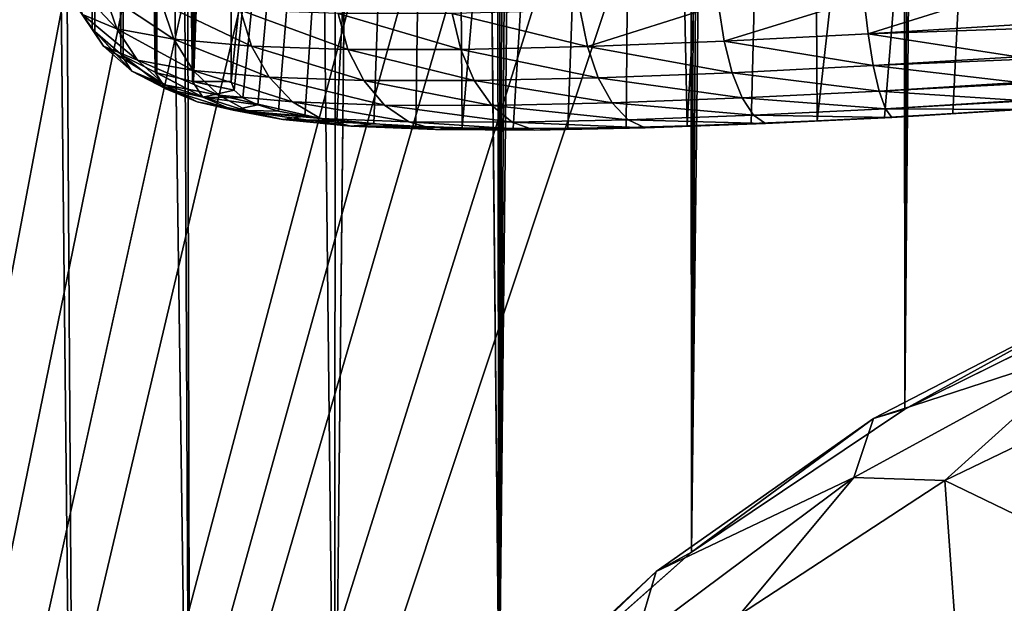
# Model space of a CAD drawing. Header units: metres. Extents: x -90 to 90, y -123 to 74.
# Tile 14 of 131: x -11.74 to -5.54, y -93.03 to -89.36. Entities that reach past the tile are written whole.
import ezdxf

# ---------------------------------------------------------------- set-up
doc = ezdxf.new("R2010")
doc.units = ezdxf.units.M
doc.layers.add('solid_11662012', color=7, linetype='CONTINUOUS')

msp = doc.modelspace()

# ---------------------------------------------------------------- linework, layer by layer
at = {"layer": 'solid_11662012'}
for points in [[(-6.1676, -91.808159, -58.9119), (-5.736322, 12.85979, -58.944077), (-5.186987, 13.186861, -58.981667)], [(-4.719646, -91.09214, -59.010658), (-6.1676, -91.808159, -58.9119), (-5.186987, 13.186861, -58.981667)], [(-6.1676, -91.808159, -58.9119), (-6.253991, 12.504203, -58.905174), (-5.736322, 12.85979, -58.944077)], [(-7.50913, -92.708862, -58.796803), (-6.738132, 12.122795, -58.86573), (-6.253991, 12.504203, -58.905174)], [(-6.1676, -91.808159, -58.9119), (-7.50913, -92.708862, -58.796803), (-6.253991, 12.504203, -58.905174)], [(-7.50913, -92.708862, -58.796803), (-7.187387, 11.718277, -58.826481), (-6.738132, 12.122795, -58.86573)], [(-7.50913, -92.708862, -58.796803), (-7.600718, 11.293281, -58.788113), (-7.187387, 11.718277, -58.826481)], [(-8.719511, -93.778252, -58.673393), (-7.977314, 10.850465, -58.75127), (-7.600718, 11.293281, -58.788113)], [(-7.50913, -92.708862, -58.796803), (-8.719511, -93.778252, -58.673393), (-7.600718, 11.293281, -58.788113)], [(-8.719511, -93.778252, -58.673393), (-8.316609, 10.392559, -58.716537), (-7.977314, 10.850465, -58.75127)], [(-8.719511, -93.778252, -58.673393), (-8.618285, 9.922112, -58.684429), (-8.316609, 10.392559, -58.716537)], [(-8.719511, -93.778252, -58.673393), (-8.882627, 9.441089, -58.655338), (-8.618285, 9.922112, -58.684429)], [(-8.719511, -93.778252, -58.673393), (-9.216984, -43.899113, -58.617271), (-8.882627, 9.441089, -58.655338)], [(-11.381882, -97.822968, -57.991817), (-12.499776, 5.9007, -57.797127), (-12.042686, 5.904888, -57.983341)], [(-11.381882, -97.822968, -57.991817), (-11.882363, -99.364059, -57.7659), (-12.499776, 5.9007, -57.797127)], [(-10.662796, -96.333664, -58.257179), (-12.042686, 5.904888, -57.983341), (-11.13446, 5.913129, -58.278698)], [(-10.662796, -96.333664, -58.257179), (-11.381882, -97.822968, -57.991817), (-12.042686, 5.904888, -57.983341)], [(-10.662796, -96.333664, -58.257179), (-11.13446, 5.913129, -58.278698), (-10.888553, 5.915343, -58.342518)], [(-9.754084, -94.964386, -58.503555), (-10.888553, 5.915343, -58.342518), (-9.713916, 5.925825, -58.55806)], [(-9.754084, -94.964386, -58.503555), (-10.662796, -96.333664, -58.257179), (-10.888553, 5.915343, -58.342518)], [(-9.754084, -94.964386, -58.503555), (-9.713916, 5.925825, -58.55806), (-9.216984, -43.899113, -58.617271)], [(-15.961503, -113.074173, -39.150002), (15.961503, -113.074173, -39.150002), (16.821955, -14.476129, -39.150002)], [(14.38139, -16.258156, -39.150002), (-15.961503, -113.074173, -39.150002), (16.821955, -14.476129, -39.150002)], [(14.38139, -16.258156, -39.150002), (11.740017, -17.757565, -39.150002), (-15.961503, -113.074173, -39.150002)], [(-10.357509, -18.392044, -39.150002), (-11.740017, -17.757565, -39.150002), (-15.961503, -113.074173, -39.150002)], [(11.740017, -17.757565, -39.150002), (10.357509, -18.392044, -39.150002), (-15.961503, -113.074173, -39.150002)], [(-8.941588, -18.9459, -39.150002), (-10.357509, -18.392044, -39.150002), (-15.961503, -113.074173, -39.150002)], [(10.357509, -18.392044, -39.150002), (8.941588, -18.9459, -39.150002), (-15.961503, -113.074173, -39.150002)], [(-6.028084, -19.805273, -39.150002), (-8.941588, -18.9459, -39.150002), (-15.961503, -113.074173, -39.150002)], [(8.941588, -18.9459, -39.150002), (6.028084, -19.805273, -39.150002), (-15.961503, -113.074173, -39.150002)], [(-4.538603, -20.108446, -39.150002), (-6.028084, -19.805273, -39.150002), (-15.961503, -113.074173, -39.150002)], [(6.028084, -19.805273, -39.150002), (4.538603, -20.108446, -39.150002), (-15.961503, -113.074173, -39.150002)], [(-3.033897, -20.325756, -39.150002), (-4.538603, -20.108446, -39.150002), (-15.961503, -113.074173, -39.150002)], [(4.538603, -20.108446, -39.150002), (3.033897, -20.325756, -39.150002), (-15.961503, -113.074173, -39.150002)], [(-1.51937, -20.456408, -39.150002), (-3.033897, -20.325756, -39.150002), (-15.961503, -113.074173, -39.150002)], [(3.033897, -20.325756, -39.150002), (1.51937, -20.456408, -39.150002), (-15.961503, -113.074173, -39.150002)], [(0, -20.499998, -39.150002), (-1.51937, -20.456408, -39.150002), (-15.961503, -113.074173, -39.150002)], [(1.51937, -20.456408, -39.150002), (0, -20.499998, -39.150002), (-15.961503, -113.074173, -39.150002)], [(-9.754084, -94.964386, -58.503555), (-9.216984, -43.899113, -58.617271), (-8.719511, -93.778252, -58.673393)], [(-6.719211, -89.992981, 100.311462), (-6.7957, -76.655609, -1.043837), (-5.208396, -76.541397, -1.028801)], [(-6.295243, -89.971741, 100.405754), (-6.719211, -89.992981, 100.311462), (-5.208396, -76.541397, -1.028801)], [(-5.866132, -89.947388, 100.462524), (-6.295243, -89.971741, 100.405754), (-5.208396, -76.541397, -1.028801)], [(-5.436296, -89.920311, 100.481789), (-5.866132, -89.947388, 100.462524), (-5.208396, -76.541397, -1.028801)], [(-11.365533, -76.580887, -1.03366), (-11.278925, -89.412552, 95.539429), (-11.399791, -89.239204, 95.562248)], [(-11.365533, -76.580887, -1.03366), (-11.225261, -76.753326, -1.056434), (-11.278925, -89.412552, 95.539429)], [(-7.535799, -90.024742, 100.013191), (-7.809871, -76.744469, -1.055536), (-6.7957, -76.655609, -1.043837)], [(-7.134066, -90.010765, 100.180214), (-7.535799, -90.024742, 100.013191), (-6.7957, -76.655609, -1.043837)], [(-6.719211, -89.992981, 100.311462), (-7.134066, -90.010765, 100.180214), (-6.7957, -76.655609, -1.043837)], [(-11.225261, -76.753326, -1.056434), (-11.262701, -89.430717, 95.537041), (-11.278925, -89.412552, 95.539429)], [(-11.225261, -76.753326, -1.056434), (-11.098466, -89.574348, 95.518127), (-11.262701, -89.430717, 95.537041)], [(-11.225261, -76.753326, -1.056434), (-11.049562, -76.890175, -1.074528), (-11.098466, -89.574348, 95.518127)], [(-8.951257, -90.036324, 99.018425), (-9.054591, -76.870522, -1.072131), (-7.809871, -76.744469, -1.055536)], [(-8.631391, -90.04068, 99.312599), (-8.951257, -90.036324, 99.018425), (-7.809871, -76.744469, -1.055536)], [(-8.287139, -90.040009, 99.577744), (-8.631391, -90.04068, 99.312599), (-7.809871, -76.744469, -1.055536)], [(-7.921028, -90.034584, 99.811852), (-8.287139, -90.040009, 99.577744), (-7.809871, -76.744469, -1.055536)], [(-7.535799, -90.024742, 100.013191), (-7.921028, -90.034584, 99.811852), (-7.809871, -76.744469, -1.055536)], [(-11.049562, -76.890175, -1.074528), (-11.083649, -89.584465, 95.5168), (-11.098466, -89.574348, 95.518127)], [(-11.049562, -76.890175, -1.074528), (-10.883653, -89.68763, 95.503212), (-11.083649, -89.584465, 95.5168)], [(-11.049562, -76.890175, -1.074528), (-10.847385, -76.984474, -1.087008), (-10.883653, -89.68763, 95.503212)], [(-10.405606, -89.744766, 95.495689), (-10.405605, -83.382065, 47.16621), (-9.054591, -76.870522, -1.072131)], [(-10.386873, -89.799202, 95.927307), (-10.405606, -89.744766, 95.495689), (-9.054591, -76.870522, -1.072131)], [(-10.330657, -89.848732, 96.357712), (-10.386873, -89.799202, 95.927307), (-9.054591, -76.870522, -1.072131)], [(-10.237037, -89.892876, 96.782539), (-10.330657, -89.848732, 96.357712), (-9.054591, -76.870522, -1.072131)], [(-10.106678, -89.931335, 97.197945), (-10.237037, -89.892876, 96.782539), (-9.054591, -76.870522, -1.072131)], [(-9.940768, -89.963913, 97.600029), (-10.106678, -89.931335, 97.197945), (-9.054591, -76.870522, -1.072131)], [(-9.740732, -89.990601, 97.985703), (-9.940768, -89.963913, 97.600029), (-9.054591, -76.870522, -1.072131)], [(-9.507974, -90.011475, 98.35244), (-9.740732, -89.990601, 97.985703), (-9.054591, -76.870522, -1.072131)], [(-9.244182, -90.026657, 98.697517), (-9.507974, -90.011475, 98.35244), (-9.054591, -76.870522, -1.072131)], [(-8.951257, -90.036324, 99.018425), (-9.244182, -90.026657, 98.697517), (-9.054591, -76.870522, -1.072131)], [(-10.847385, -76.984474, -1.087008), (-10.872884, -89.691643, 95.502686), (-10.883653, -89.68763, 95.503212)], [(-10.847385, -76.984474, -1.087008), (-10.647461, -89.745537, 95.49559), (-10.872884, -89.691643, 95.502686)], [(-10.847385, -76.984474, -1.087008), (-10.629028, -77.031425, -1.093266), (-10.647461, -89.745537, 95.49559)], [(-10.629028, -77.031425, -1.093266), (-10.642473, -89.746117, 95.495514), (-10.647461, -89.745537, 95.49559)], [(-10.642473, -89.746117, 95.495514), (-10.405617, -77.028633, -1.092947), (-10.405605, -83.382065, 47.16621)], [(-10.629028, -77.031425, -1.093266), (-10.405617, -77.028633, -1.092947), (-10.642473, -89.746117, 95.495514)], [(-10.642473, -89.746117, 95.495514), (-10.405605, -83.382065, 47.16621), (-10.405606, -89.744766, 95.495689)], [(-11.123849, -89.4133, 97.393166), (-11.202362, -89.187691, 97.439369), (-11.422226, -89.097382, 96.527527)], [(-11.34126, -89.323639, 96.489403), (-11.123849, -89.4133, 97.393166), (-11.422226, -89.097382, 96.527527)], [(-10.766496, -89.479614, 98.253456), (-10.84097, -89.254349, 98.307381), (-11.202362, -89.187691, 97.439369)], [(-11.123849, -89.4133, 97.393166), (-10.766496, -89.479614, 98.253456), (-11.202362, -89.187691, 97.439369)], [(-6.398841, -89.445892, 101.419327), (-5.487835, -89.160942, 101.575874), (-6.424357, -89.21833, 101.501572)], [(-6.398841, -89.445892, 101.419327), (-5.472626, -89.389175, 101.492958), (-5.487835, -89.160942, 101.575874)], [(-11.207555, -89.522217, 96.445961), (-11.414131, -89.211998, 95.565834), (-11.399791, -89.239204, 95.562248)], [(-11.207555, -89.522217, 96.445961), (-11.34126, -89.323639, 96.489403), (-11.414131, -89.211998, 95.565834)], [(-11.207555, -89.522217, 96.445961), (-11.399791, -89.239204, 95.562248), (-11.278925, -89.412552, 95.539429)], [(-10.277903, -89.522537, 99.048225), (-10.346857, -89.29734, 99.109291), (-10.84097, -89.254349, 98.307381)], [(-10.766496, -89.479614, 98.253456), (-10.277903, -89.522537, 99.048225), (-10.84097, -89.254349, 98.307381)], [(-7.30359, -89.49202, 101.202492), (-6.424357, -89.21833, 101.501572), (-7.33918, -89.265129, 101.282814)], [(-7.30359, -89.49202, 101.202492), (-6.398841, -89.445892, 101.419327), (-6.424357, -89.21833, 101.501572)], [(-9.670533, -89.543106, 99.756859), (-9.732637, -89.317726, 99.824287), (-10.346857, -89.29734, 99.109291)], [(-10.277903, -89.522537, 99.048225), (-9.670533, -89.543106, 99.756859), (-10.346857, -89.29734, 99.109291)], [(-8.164256, -89.525299, 100.84716), (-8.209457, -89.299026, 100.924324), (-9.014037, -89.317451, 100.434265)], [(-8.164256, -89.525299, 100.84716), (-7.33918, -89.265129, 101.282814), (-8.209457, -89.299026, 100.924324)], [(-8.164256, -89.525299, 100.84716), (-7.30359, -89.49202, 101.202492), (-7.33918, -89.265129, 101.282814)], [(-10.994637, -89.610474, 97.332947), (-11.123849, -89.4133, 97.393166), (-11.34126, -89.323639, 96.489403)], [(-11.207555, -89.522217, 96.445961), (-10.994637, -89.610474, 97.332947), (-11.34126, -89.323639, 96.489403)], [(-8.959922, -89.543205, 100.361435), (-9.014037, -89.317451, 100.434265), (-9.732637, -89.317726, 99.824287)], [(-9.670533, -89.543106, 99.756859), (-8.959922, -89.543205, 100.361435), (-9.732637, -89.317726, 99.824287)], [(-8.959922, -89.543205, 100.361435), (-8.164256, -89.525299, 100.84716), (-9.014037, -89.317451, 100.434265)], [(-11.029185, -89.681129, 96.399818), (-11.278925, -89.412552, 95.539429), (-11.262701, -89.430717, 95.537041)], [(-11.029185, -89.681129, 96.399818), (-11.207555, -89.522217, 96.445961), (-11.278925, -89.412552, 95.539429)], [(-11.029185, -89.681129, 96.399818), (-11.262701, -89.430717, 95.537041), (-11.098466, -89.574348, 95.518127)], [(-10.64468, -89.675949, 98.177223), (-10.766496, -89.479614, 98.253456), (-11.123849, -89.4133, 97.393166)], [(-10.994637, -89.610474, 97.332947), (-10.64468, -89.675949, 98.177223), (-11.123849, -89.4133, 97.393166)], [(-5.471015, -89.4133, 101.480225), (-5.472626, -89.389175, 101.492958), (-6.398841, -89.445892, 101.419327)], [(-5.45916, -89.59034, 101.35675), (-5.471015, -89.4133, 101.480225), (-6.398841, -89.445892, 101.419327)], [(-10.166198, -89.718582, 98.957191), (-10.277903, -89.522537, 99.048225), (-10.766496, -89.479614, 98.253456)], [(-10.64468, -89.675949, 98.177223), (-10.166198, -89.718582, 98.957191), (-10.766496, -89.479614, 98.253456)], [(-7.252918, -89.690773, 101.071617), (-7.30359, -89.49202, 101.202492), (-8.164256, -89.525299, 100.84716)], [(-6.366572, -89.645821, 101.284477), (-6.398841, -89.445892, 101.419327), (-7.30359, -89.49202, 101.202492)], [(-7.252918, -89.690773, 101.071617), (-6.366572, -89.645821, 101.284477), (-7.30359, -89.49202, 101.202492)], [(-6.366572, -89.645821, 101.284477), (-5.45916, -89.59034, 101.35675), (-6.398841, -89.445892, 101.419327)], [(-10.822525, -89.767296, 97.262367), (-10.994637, -89.610474, 97.332947), (-11.207555, -89.522217, 96.445961)], [(-11.029185, -89.681129, 96.399818), (-10.822525, -89.767296, 97.262367), (-11.207555, -89.522217, 96.445961)], [(-9.571369, -89.739334, 99.652657), (-9.670533, -89.543106, 99.756859), (-10.277903, -89.522537, 99.048225)], [(-10.166198, -89.718582, 98.957191), (-9.571369, -89.739334, 99.652657), (-10.277903, -89.522537, 99.048225)], [(-8.875381, -89.740021, 100.246033), (-8.959922, -89.543205, 100.361435), (-9.670533, -89.543106, 99.756859)], [(-9.571369, -89.739334, 99.652657), (-8.875381, -89.740021, 100.246033), (-9.670533, -89.543106, 99.756859)], [(-8.096018, -89.722984, 100.722809), (-8.164256, -89.525299, 100.84716), (-8.959922, -89.543205, 100.361435)], [(-8.875381, -89.740021, 100.246033), (-8.096018, -89.722984, 100.722809), (-8.959922, -89.543205, 100.361435)], [(-8.096018, -89.722984, 100.722809), (-7.252918, -89.690773, 101.071617), (-8.164256, -89.525299, 100.84716)], [(-10.816925, -89.790779, 96.35376), (-11.098466, -89.574348, 95.518127), (-11.083649, -89.584465, 95.5168)], [(-10.816925, -89.790779, 96.35376), (-11.029185, -89.681129, 96.399818), (-11.098466, -89.574348, 95.518127)], [(-10.816925, -89.790779, 96.35376), (-11.083649, -89.584465, 95.5168), (-10.883653, -89.68763, 95.503212)], [(-10.482878, -89.831497, 98.08329), (-10.64468, -89.675949, 98.177223), (-10.994637, -89.610474, 97.332947)], [(-10.822525, -89.767296, 97.262367), (-10.482878, -89.831497, 98.08329), (-10.994637, -89.610474, 97.332947)], [(-5.458081, -89.6064, 101.3424), (-5.45916, -89.59034, 101.35675), (-6.366572, -89.645821, 101.284477)], [(-5.448234, -89.752274, 101.175491), (-5.458081, -89.6064, 101.3424), (-6.366572, -89.645821, 101.284477)], [(-10.617913, -89.874298, 97.185669), (-10.822525, -89.767296, 97.262367), (-11.029185, -89.681129, 96.399818)], [(-10.816925, -89.790779, 96.35376), (-10.617913, -89.874298, 97.185669), (-11.029185, -89.681129, 96.399818)], [(-10.583594, -89.844536, 96.310577), (-10.883653, -89.68763, 95.503212), (-10.872884, -89.691643, 95.502686)], [(-10.583594, -89.844536, 96.310577), (-10.816925, -89.790779, 96.35376), (-10.883653, -89.68763, 95.503212)], [(-10.018483, -89.873627, 98.841698), (-10.166198, -89.718582, 98.957191), (-10.64468, -89.675949, 98.177223)], [(-10.482878, -89.831497, 98.08329), (-10.018483, -89.873627, 98.841698), (-10.64468, -89.675949, 98.177223)], [(-6.329476, -89.806046, 101.105171), (-6.366572, -89.645821, 101.284477), (-7.252918, -89.690773, 101.071617)], [(-6.329476, -89.806046, 101.105171), (-5.448234, -89.752274, 101.175491), (-6.366572, -89.645821, 101.284477)], [(-10.583594, -89.844536, 96.310577), (-10.872884, -89.691643, 95.502686), (-10.647461, -89.745537, 95.49559)], [(-10.642473, -89.746117, 95.495514), (-10.386873, -89.799202, 95.927307), (-10.647461, -89.745537, 95.49559)], [(-10.583594, -89.844536, 96.310577), (-10.647461, -89.745537, 95.49559), (-10.386873, -89.799202, 95.927307)], [(-10.642473, -89.746117, 95.495514), (-10.405606, -89.744766, 95.495689), (-10.386873, -89.799202, 95.927307)], [(-9.441128, -89.894569, 99.517975), (-9.571369, -89.739334, 99.652657), (-10.166198, -89.718582, 98.957191)], [(-10.018483, -89.873627, 98.841698), (-9.441128, -89.894569, 99.517975), (-10.166198, -89.718582, 98.957191)], [(-8.76551, -89.895996, 100.095039), (-8.875381, -89.740021, 100.246033), (-9.571369, -89.739334, 99.652657)], [(-9.441128, -89.894569, 99.517975), (-8.76551, -89.895996, 100.095039), (-9.571369, -89.739334, 99.652657)], [(-8.008848, -89.880127, 100.558784), (-8.096018, -89.722984, 100.722809), (-8.875381, -89.740021, 100.246033)], [(-8.76551, -89.895996, 100.095039), (-8.008848, -89.880127, 100.558784), (-8.875381, -89.740021, 100.246033)], [(-7.190205, -89.849373, 100.898094), (-7.252918, -89.690773, 101.071617), (-8.096018, -89.722984, 100.722809)], [(-8.008848, -89.880127, 100.558784), (-7.190205, -89.849373, 100.898094), (-8.096018, -89.722984, 100.722809)], [(-7.190205, -89.849373, 100.898094), (-6.329476, -89.806046, 101.105171), (-7.252918, -89.690773, 101.071617)], [(-10.290861, -89.936867, 97.977348), (-10.482878, -89.831497, 98.08329), (-10.822525, -89.767296, 97.262367)], [(-10.617913, -89.874298, 97.185669), (-10.290861, -89.936867, 97.977348), (-10.822525, -89.767296, 97.262367)], [(-10.393157, -89.925026, 97.107506), (-10.617913, -89.874298, 97.185669), (-10.816925, -89.790779, 96.35376)], [(-10.583594, -89.844536, 96.310577), (-10.393157, -89.925026, 97.107506), (-10.816925, -89.790779, 96.35376)], [(-10.583594, -89.844536, 96.310577), (-10.386873, -89.799202, 95.927307), (-10.330657, -89.848732, 96.357712)], [(-6.289795, -89.916901, 100.89225), (-6.329476, -89.806046, 101.105171), (-7.190205, -89.849373, 100.898094)], [(-5.44763, -89.761169, 101.162437), (-5.448234, -89.752274, 101.175491), (-6.329476, -89.806046, 101.105171)], [(-5.440508, -89.865196, 100.960114), (-5.44763, -89.761169, 101.162437), (-6.329476, -89.806046, 101.105171)], [(-6.289795, -89.916901, 100.89225), (-5.440508, -89.865196, 100.960114), (-6.329476, -89.806046, 101.105171)], [(-10.080229, -89.985687, 97.865776), (-10.290861, -89.936867, 97.977348), (-10.617913, -89.874298, 97.185669)], [(-10.393157, -89.925026, 97.107506), (-10.080229, -89.985687, 97.865776), (-10.617913, -89.874298, 97.185669)], [(-10.583594, -89.844536, 96.310577), (-10.330657, -89.848732, 96.357712), (-10.237037, -89.892876, 96.782539)], [(-10.583594, -89.844536, 96.310577), (-10.237037, -89.892876, 96.782539), (-10.393157, -89.925026, 97.107506)], [(-9.843681, -89.978317, 98.708717), (-10.018483, -89.873627, 98.841698), (-10.482878, -89.831497, 98.08329)], [(-10.290861, -89.936867, 97.977348), (-9.843681, -89.978317, 98.708717), (-10.482878, -89.831497, 98.08329)], [(-9.287675, -89.99942, 99.360954), (-9.441128, -89.894569, 99.517975), (-10.018483, -89.873627, 98.841698)], [(-9.843681, -89.978317, 98.708717), (-9.287675, -89.99942, 99.360954), (-10.018483, -89.873627, 98.841698)], [(-7.119239, -89.958244, 100.692398), (-7.190205, -89.849373, 100.898094), (-8.008848, -89.880127, 100.558784)], [(-7.119239, -89.958244, 100.692398), (-6.289795, -89.916901, 100.89225), (-7.190205, -89.849373, 100.898094)], [(-5.440266, -89.86869, 100.950691), (-5.440508, -89.865196, 100.960114), (-6.289795, -89.916901, 100.89225)], [(-5.436451, -89.922295, 100.723633), (-5.440266, -89.86869, 100.950691), (-6.289795, -89.916901, 100.89225)], [(-10.393157, -89.925026, 97.107506), (-10.237037, -89.892876, 96.782539), (-10.106678, -89.931335, 97.197945)], [(-10.393157, -89.925026, 97.107506), (-10.106678, -89.931335, 97.197945), (-9.940768, -89.963913, 97.600029)], [(-10.393157, -89.925026, 97.107506), (-9.940768, -89.963913, 97.600029), (-10.080229, -89.985687, 97.865776)], [(-8.636943, -90.001717, 99.917587), (-8.76551, -89.895996, 100.095039), (-9.441128, -89.894569, 99.517975)], [(-9.287675, -89.99942, 99.360954), (-8.636943, -90.001717, 99.917587), (-9.441128, -89.894569, 99.517975)], [(-7.908013, -89.987244, 100.36499), (-8.008848, -89.880127, 100.558784), (-8.76551, -89.895996, 100.095039)], [(-8.636943, -90.001717, 99.917587), (-7.908013, -89.987244, 100.36499), (-8.76551, -89.895996, 100.095039)], [(-7.908013, -89.987244, 100.36499), (-7.119239, -89.958244, 100.692398), (-8.008848, -89.880127, 100.558784)], [(-6.249927, -89.971672, 100.658562), (-6.289795, -89.916901, 100.89225), (-7.119239, -89.958244, 100.692398)], [(-6.249927, -89.971672, 100.658562), (-5.436451, -89.922295, 100.723633), (-6.289795, -89.916901, 100.89225)], [(-6.249927, -89.971672, 100.658562), (-5.866132, -89.947388, 100.462524), (-5.436296, -89.920311, 100.481789)], [(-5.436414, -89.922775, 100.719368), (-6.249927, -89.971672, 100.658562), (-5.436296, -89.920311, 100.481789)], [(-5.436414, -89.922775, 100.719368), (-5.436451, -89.922295, 100.723633), (-6.249927, -89.971672, 100.658562)], [(-9.652351, -90.026321, 98.566292), (-9.843681, -89.978317, 98.708717), (-10.290861, -89.936867, 97.977348)], [(-10.080229, -89.985687, 97.865776), (-9.652351, -90.026321, 98.566292), (-10.290861, -89.936867, 97.977348)], [(-10.080229, -89.985687, 97.865776), (-9.940768, -89.963913, 97.600029), (-9.740732, -89.990601, 97.985703)], [(-10.080229, -89.985687, 97.865776), (-9.740732, -89.990601, 97.985703), (-9.507974, -90.011475, 98.35244)], [(-10.080229, -89.985687, 97.865776), (-9.507974, -90.011475, 98.35244), (-9.652351, -90.026321, 98.566292)], [(-9.120279, -90.047569, 99.191078), (-9.287675, -89.99942, 99.360954), (-9.843681, -89.978317, 98.708717)], [(-9.652351, -90.026321, 98.566292), (-9.120279, -90.047569, 99.191078), (-9.843681, -89.978317, 98.708717)], [(-7.799603, -90.037865, 100.15313), (-7.908013, -89.987244, 100.36499), (-8.636943, -90.001717, 99.917587)], [(-7.04431, -90.010818, 100.466972), (-7.119239, -89.958244, 100.692398), (-7.908013, -89.987244, 100.36499)], [(-7.799603, -90.037865, 100.15313), (-7.04431, -90.010818, 100.466972), (-7.908013, -89.987244, 100.36499)], [(-7.04431, -90.010818, 100.466972), (-7.134066, -90.010765, 100.180214), (-6.719211, -89.992981, 100.311462)], [(-7.04431, -90.010818, 100.466972), (-6.249927, -89.971672, 100.658562), (-7.119239, -89.958244, 100.692398)], [(-7.04431, -90.010818, 100.466972), (-6.295243, -89.971741, 100.405754), (-6.249927, -89.971672, 100.658562)], [(-7.04431, -90.010818, 100.466972), (-6.719211, -89.992981, 100.311462), (-6.295243, -89.971741, 100.405754)], [(-6.249927, -89.971672, 100.658562), (-6.295243, -89.971741, 100.405754), (-5.866132, -89.947388, 100.462524)], [(-9.652351, -90.026321, 98.566292), (-9.507974, -90.011475, 98.35244), (-9.244182, -90.026657, 98.697517)], [(-9.652351, -90.026321, 98.566292), (-9.244182, -90.026657, 98.697517), (-8.951257, -90.036324, 99.018425)], [(-9.652351, -90.026321, 98.566292), (-8.951257, -90.036324, 99.018425), (-9.120279, -90.047569, 99.191078)], [(-8.497447, -90.050804, 99.724373), (-8.636943, -90.001717, 99.917587), (-9.287675, -89.99942, 99.360954)], [(-9.120279, -90.047569, 99.191078), (-8.497447, -90.050804, 99.724373), (-9.287675, -89.99942, 99.360954)], [(-9.120279, -90.047569, 99.191078), (-8.951257, -90.036324, 99.018425), (-8.631391, -90.04068, 99.312599)], [(-9.120279, -90.047569, 99.191078), (-8.631391, -90.04068, 99.312599), (-8.497447, -90.050804, 99.724373)], [(-8.497447, -90.050804, 99.724373), (-7.799603, -90.037865, 100.15313), (-8.636943, -90.001717, 99.917587)], [(-8.497447, -90.050804, 99.724373), (-8.631391, -90.04068, 99.312599), (-8.287139, -90.040009, 99.577744)], [(-8.497447, -90.050804, 99.724373), (-8.287139, -90.040009, 99.577744), (-7.921028, -90.034584, 99.811852)], [(-8.497447, -90.050804, 99.724373), (-7.921028, -90.034584, 99.811852), (-7.799603, -90.037865, 100.15313)], [(-7.799603, -90.037865, 100.15313), (-7.921028, -90.034584, 99.811852), (-7.535799, -90.024742, 100.013191)], [(-7.799603, -90.037865, 100.15313), (-7.535799, -90.024742, 100.013191), (-7.134066, -90.010765, 100.180214)], [(-7.799603, -90.037865, 100.15313), (-7.134066, -90.010765, 100.180214), (-7.04431, -90.010818, 100.466972)], [(-4.880297, -91.098755, -57.829681), (-6.365243, -91.867165, -57.78941), (-6.1676, -91.808159, -58.9119)], [(-4.985009, -91.41864, -57.812916), (-6.365243, -91.867165, -57.78941), (-4.880297, -91.098755, -57.829681)], [(-4.880297, -91.098755, -57.829681), (-6.1676, -91.808159, -58.9119), (-4.719646, -91.09214, -59.010658)], [(-4.985009, -91.41864, -57.812916), (-6.487671, -92.238029, -57.769974), (-6.365243, -91.867165, -57.78941)], [(-5.91467, -92.257668, -64.756836), (-6.487671, -92.238029, -57.769974), (-4.985009, -91.41864, -57.812916)], [(-4.523974, -91.585129, -64.792084), (-5.91467, -92.257668, -64.756836), (-4.985009, -91.41864, -57.812916)], [(-4.465704, -92.957092, -65.442856), (-5.91467, -92.257668, -64.756836), (-4.523974, -91.585129, -64.792084)], [(-6.365243, -91.867165, -57.78941), (-7.50913, -92.708862, -58.796803), (-6.1676, -91.808159, -58.9119)], [(-6.365243, -91.867165, -57.78941), (-7.730769, -92.829773, -57.738964), (-7.50913, -92.708862, -58.796803)], [(-6.487671, -92.238029, -57.769974), (-7.730769, -92.829773, -57.738964), (-6.365243, -91.867165, -57.78941)], [(-6.487671, -92.238029, -57.769974), (-7.858339, -93.262695, -57.716274), (-7.730769, -92.829773, -57.738964)], [(-7.2072, -93.10302, -64.712532), (-7.858339, -93.262695, -57.716274), (-6.487671, -92.238029, -57.769974)], [(-5.91467, -92.257668, -64.756836), (-7.2072, -93.10302, -64.712532), (-6.487671, -92.238029, -57.769974)], [(-5.811882, -93.691147, -65.404388), (-7.2072, -93.10302, -64.712532), (-5.91467, -92.257668, -64.756836)], [(-4.465704, -92.957092, -65.442856), (-5.811882, -93.691147, -65.404388), (-5.91467, -92.257668, -64.756836)], [(-7.730769, -92.829773, -57.738964), (-8.719511, -93.778252, -58.673393), (-7.50913, -92.708862, -58.796803)], [(-7.730769, -92.829773, -57.738964), (-8.952531, -93.969208, -57.679249), (-8.719511, -93.778252, -58.673393)], [(-7.858339, -93.262695, -57.716274), (-8.952531, -93.969208, -57.679249), (-7.730769, -92.829773, -57.738964)], [(5.811892, -93.691154, -65.404388), (-5.811882, -93.691147, -65.404388), (-4.465704, -92.957092, -65.442856)]]:
    msp.add_3dface(points, dxfattribs=at)

doc.saveas('drawing.dxf')
